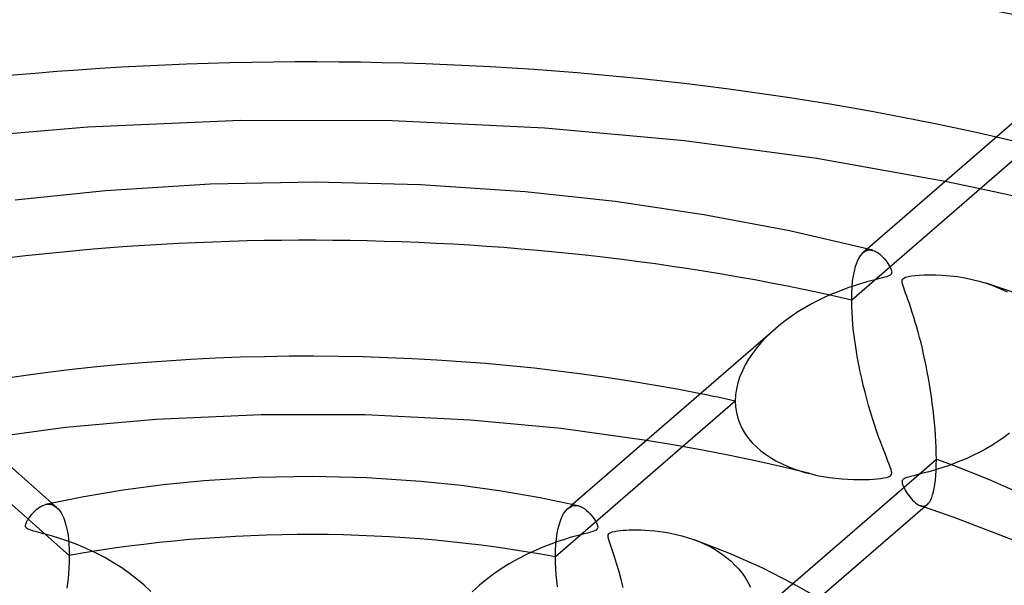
# Model space of a CAD drawing. Header units: millimetres. Extents: x -852 to 852, y -906 to 935.
# Tile 51 of 74: x -12 to 30, y 642 to 666. Entities that reach past the tile are written whole.
import ezdxf

# ---------------------------------------------------------------- set-up
doc = ezdxf.new("R2010")
doc.units = ezdxf.units.MM
doc.layers.add('HIDDEN', color=7, linetype='Continuous')
doc.layers.add('THICK', color=7, linetype='Continuous')

msp = doc.modelspace()

# ---------------------------------------------------------------- linework, layer by layer
at = {"layer": 'HIDDEN'}
for p, q in [((31.074, 661.07), (23.377, 654.404)), ((28.567, 659.263), (27.401, 659.503)), ((29.717, 659.014), (28.567, 659.263)), ((30.857, 658.755), (29.717, 659.014)), ((24.053, 656.603), (23.869, 656.445)), ((23.871, 656.446), (23.936, 656.494)), ((23.936, 656.494), (24.003, 656.529)), ((24.003, 656.529), (24.071, 656.551)), ((24.071, 656.551), (24.142, 656.56)), ((24.142, 656.56), (24.213, 656.558)), ((24.213, 656.558), (24.285, 656.544)), ((23.595, 656.007), (23.656, 656.15)), ((23.656, 656.15), (23.723, 656.27)), ((23.723, 656.27), (23.795, 656.369)), ((23.795, 656.369), (23.871, 656.446)), ((23.451, 655.444), (23.492, 655.654)), ((23.492, 655.654), (23.54, 655.842)), ((23.54, 655.842), (23.595, 656.007)), ((23.396, 654.961), (23.419, 655.212)), ((23.419, 655.212), (23.451, 655.444)), ((23.382, 654.692), (23.396, 654.961)), ((29.169, 655.131), (29.483, 655.019)), ((29.483, 655.019), (29.785, 654.893)), ((29.785, 654.893), (30.073, 654.753)), ((23.377, 654.404), (23.382, 654.692)), ((23.381, 654.148), (23.377, 654.404)), ((23.391, 653.883), (23.381, 654.148)), ((23.408, 653.61), (23.391, 653.883)), ((23.431, 653.331), (23.408, 653.61)), ((20.104, 653.183), (19.878, 652.981)), ((23.46, 653.049), (23.431, 653.331)), ((19.666, 652.773), (19.465, 652.558)), ((19.878, 652.981), (19.666, 652.773)), ((23.495, 652.765), (23.46, 653.049)), ((23.535, 652.48), (23.495, 652.765)), ((19.277, 652.334), (19.101, 652.103)), ((19.465, 652.558), (19.277, 652.334)), ((23.58, 652.194), (23.535, 652.48)), ((18.94, 651.864), (18.795, 651.619)), ((19.101, 652.103), (18.94, 651.864)), ((23.63, 651.905), (23.58, 652.194)), ((23.685, 651.615), (23.63, 651.905)), ((18.795, 651.619), (18.668, 651.366)), ((23.745, 651.322), (23.685, 651.615)), ((18.561, 651.109), (18.476, 650.849)), ((18.668, 651.366), (18.561, 651.109)), ((23.81, 651.03), (23.745, 651.322)), ((23.878, 650.737), (23.81, 651.03)), ((18.414, 650.587), (18.376, 650.324)), ((18.476, 650.849), (18.414, 650.587)), ((23.951, 650.444), (23.878, 650.737)), ((-10.322, 643.411), (-17.924, 650.156)), ((18.376, 650.324), (18.363, 650.061)), ((24.028, 650.155), (23.951, 650.444)), ((24.107, 649.87), (24.028, 650.155)), ((18.363, 650.061), (10.62, 643.356)), ((18.363, 650.061), (18.375, 649.808)), ((18.375, 649.808), (18.412, 649.561)), ((24.189, 649.59), (24.107, 649.87)), ((18.412, 649.561), (18.472, 649.322)), ((18.472, 649.322), (18.557, 649.089)), ((24.274, 649.315), (24.189, 649.59)), ((24.361, 649.045), (24.274, 649.315)), ((18.557, 649.089), (18.663, 648.866)), ((18.663, 648.866), (18.789, 648.654)), ((24.449, 648.781), (24.361, 649.045)), ((18.789, 648.654), (18.934, 648.454)), ((18.934, 648.454), (19.096, 648.265)), ((24.539, 648.524), (24.449, 648.781)), ((24.63, 648.274), (24.539, 648.524)), ((29.926, 648.498), (29.671, 648.321)), ((30.172, 648.684), (29.926, 648.498)), ((15.754, 648.167), (14.544, 648.368)), ((16.954, 647.95), (15.754, 648.167)), ((19.096, 648.265), (19.273, 648.088)), ((19.273, 648.088), (19.465, 647.922)), ((24.718, 648.04), (24.63, 648.274)), ((24.8, 647.829), (24.718, 648.04)), ((29.139, 647.996), (28.869, 647.85)), ((29.408, 648.154), (29.139, 647.996)), ((29.671, 648.321), (29.408, 648.154)), ((18.136, 647.718), (16.954, 647.95)), ((19.295, 647.473), (18.136, 647.718)), ((19.465, 647.922), (19.67, 647.768)), ((19.67, 647.768), (19.886, 647.625)), ((19.886, 647.625), (20.113, 647.493)), ((24.874, 647.642), (24.8, 647.829)), ((24.939, 647.478), (24.874, 647.642)), ((28.337, 647.594), (28.078, 647.483)), ((28.602, 647.716), (28.337, 647.594)), ((28.869, 647.85), (28.602, 647.716)), ((20.44, 647.212), (19.295, 647.473)), ((20.113, 647.493), (20.349, 647.372)), ((20.349, 647.372), (20.593, 647.261)), ((21.57, 646.937), (20.44, 647.212)), ((20.593, 647.261), (20.844, 647.162)), ((20.844, 647.162), (21.101, 647.072)), ((24.995, 647.337), (24.939, 647.478)), ((25.039, 647.218), (24.995, 647.337)), ((25.072, 647.119), (25.039, 647.218)), ((27.117, 647.138), (26.903, 647.073)), ((27.342, 647.21), (27.117, 647.138)), ((27.579, 647.292), (27.342, 647.21)), ((27.824, 647.382), (27.579, 647.292)), ((28.078, 647.483), (27.824, 647.382)), ((21.101, 647.072), (21.365, 646.992)), ((21.365, 646.992), (21.635, 646.921)), ((21.635, 646.921), (21.891, 646.863)), ((21.891, 646.863), (22.152, 646.813)), ((22.152, 646.813), (22.415, 646.772)), ((22.415, 646.772), (22.682, 646.738)), ((22.682, 646.738), (22.951, 646.712)), ((22.951, 646.712), (23.218, 646.694)), ((24.314, 646.699), (24.471, 646.712)), ((24.471, 646.712), (24.621, 646.728)), ((24.621, 646.728), (24.766, 646.75)), ((24.766, 646.75), (24.892, 646.777)), ((24.892, 646.777), (24.987, 646.809)), ((24.987, 646.809), (25.05, 646.847)), ((25.05, 646.847), (25.086, 646.893)), ((25.094, 647.03), (25.072, 647.119)), ((25.086, 646.893), (25.1, 646.953)), ((25.1, 646.953), (25.094, 647.03)), ((25.637, 646.717), (25.601, 646.692)), ((25.684, 646.741), (25.637, 646.717)), ((25.745, 646.764), (25.684, 646.741)), ((25.824, 646.789), (25.745, 646.764)), ((25.924, 646.817), (25.824, 646.789)), ((26.047, 646.849), (25.924, 646.817)), ((26.189, 646.884), (26.047, 646.849)), ((26.347, 646.923), (26.189, 646.884)), ((26.519, 646.967), (26.347, 646.923)), ((26.703, 647.017), (26.519, 646.967)), ((26.903, 647.073), (26.703, 647.017)), ((23.218, 646.694), (23.472, 646.683)), ((23.472, 646.683), (23.711, 646.68)), ((23.711, 646.68), (23.932, 646.682)), ((23.932, 646.682), (24.134, 646.689)), ((24.134, 646.689), (24.314, 646.699)), ((25.558, 646.635), (25.549, 646.6)), ((25.549, 646.6), (25.549, 646.56)), ((25.549, 646.56), (25.557, 646.513)), ((25.557, 646.513), (25.572, 646.461)), ((25.575, 646.665), (25.558, 646.635)), ((25.572, 646.461), (25.594, 646.405)), ((25.601, 646.692), (25.575, 646.665)), ((25.594, 646.405), (25.62, 646.348)), ((25.62, 646.348), (25.651, 646.289)), ((25.651, 646.289), (25.686, 646.226)), ((25.686, 646.226), (25.727, 646.158)), ((25.727, 646.158), (25.773, 646.087)), ((25.773, 646.087), (25.824, 646.014)), ((25.824, 646.014), (25.879, 645.94)), ((25.879, 645.94), (25.938, 645.868)), ((25.938, 645.868), (26, 645.799)), ((-11.347, 645.606), (-11.262, 645.619)), ((-11.262, 645.619), (-11.178, 645.62)), ((-11.178, 645.62), (-11.096, 645.607)), ((-11.096, 645.607), (-11.016, 645.58)), ((-11.07, 645.666), (-10.854, 645.475)), ((-11.016, 645.58), (-10.94, 645.539)), ((-10.94, 645.539), (-10.866, 645.485)), ((-10.866, 645.485), (-10.798, 645.42)), ((11.352, 645.604), (11.149, 645.428)), ((11.151, 645.43), (11.221, 645.482)), ((11.221, 645.482), (11.294, 645.522)), ((11.294, 645.522), (11.37, 645.548)), ((11.37, 645.548), (11.447, 645.56)), ((11.447, 645.56), (11.526, 645.56)), ((11.526, 645.56), (11.606, 645.547)), ((26, 645.799), (26.065, 645.734)), ((26.065, 645.734), (26.131, 645.676)), ((26.131, 645.676), (26.2, 645.626)), ((26.2, 645.626), (26.268, 645.585)), ((26.268, 645.585), (26.334, 645.557)), ((26.334, 645.557), (26.389, 645.543)), ((26.365, 645.547), (26.337, 645.557)), ((26.393, 645.538), (26.365, 645.547)), ((26.389, 645.543), (26.443, 645.538)), ((26.422, 645.528), (26.393, 645.538)), ((26.45, 645.519), (26.422, 645.528)), ((26.443, 645.538), (26.494, 645.542)), ((26.479, 645.51), (26.45, 645.519)), ((26.507, 645.5), (26.479, 645.51)), ((26.494, 645.542), (26.544, 645.556)), ((26.544, 645.556), (26.591, 645.579)), ((26.591, 645.579), (26.636, 645.612)), ((-10.798, 645.42), (-10.734, 645.342)), ((-10.734, 645.342), (-10.672, 645.249)), ((-10.672, 645.249), (-10.614, 645.141)), ((-10.614, 645.141), (-10.559, 645.018)), ((-10.559, 645.018), (-10.508, 644.879)), ((10.846, 644.951), (10.912, 645.103)), ((10.912, 645.103), (10.985, 645.234)), ((10.985, 645.234), (11.065, 645.343)), ((11.065, 645.343), (11.151, 645.43)), ((-10.508, 644.879), (-10.463, 644.722)), ((-10.463, 644.722), (-10.422, 644.548)), ((10.736, 644.583), (10.787, 644.777)), ((10.787, 644.777), (10.846, 644.951)), ((-10.422, 644.548), (-10.388, 644.356)), ((-10.388, 644.356), (-10.359, 644.144)), ((10.662, 644.138), (10.695, 644.369)), ((10.695, 644.369), (10.736, 644.583)), ((-10.359, 644.144), (-10.339, 643.913)), ((-10.339, 643.913), (-10.326, 643.669)), ((10.624, 643.63), (10.638, 643.891)), ((10.638, 643.891), (10.662, 644.138)), ((16.526, 644.116), (16.761, 644.027)), ((16.761, 644.027), (16.989, 643.929)), ((16.989, 643.929), (17.209, 643.823)), ((17.209, 643.823), (17.42, 643.709)), ((-10.326, 643.669), (-10.322, 643.411)), ((-10.322, 643.411), (-10.326, 643.15)), ((10.62, 643.356), (10.624, 643.63)), ((10.623, 643.111), (10.62, 643.356)), ((17.42, 643.709), (17.624, 643.586)), ((17.624, 643.586), (17.818, 643.454)), ((17.818, 643.454), (18.005, 643.314)), ((-10.326, 643.15), (-10.338, 642.879)), ((10.633, 642.857), (10.623, 643.111)), ((18.005, 643.314), (18.182, 643.164)), ((18.182, 643.164), (18.35, 643.005)), ((18.35, 643.005), (18.508, 642.835)), ((-10.358, 642.598), (-10.385, 642.307)), ((-10.338, 642.879), (-10.358, 642.598)), ((10.65, 642.597), (10.633, 642.857)), ((10.673, 642.334), (10.65, 642.597)), ((18.508, 642.835), (18.655, 642.655)), ((18.655, 642.655), (18.79, 642.465)), ((-10.385, 642.307), (-10.421, 642.008)), ((-6.803, 641.867), (-7.108, 642.151)), ((7.347, 642.136), (7.038, 641.855)), ((10.702, 642.072), (10.673, 642.334)), ((18.79, 642.465), (18.911, 642.264)), ((18.911, 642.264), (19.018, 642.053)), ((19.28, 640.856), (20.845, 642.211))]:
    msp.add_line(p, q, dxfattribs=at)
for centre, major_axis, start_param, end_param in [((0, 629.167), (-556.5, 0), -3.141592, -0.523599), ((0, 629.167), (-506.5, 0), -3.141592, -0.523599), ((0, 629.159), (80.965, 0), 1.108992, 2.022129), ((0, 629.159), (-70.985, 0), -2.023899, -2.00108), ((0, 629.159), (55.64, 0), 1.137182, 1.993938), ((0, 629.159), (-45.66, 0), -1.98467, -1.949022), ((0, 629.159), (30.315, 0), 1.21289, 1.918231)]:
    msp.add_ellipse(centre, major_axis=major_axis, ratio=0.5, start_param=start_param, end_param=end_param, dxfattribs=at)
at = {"layer": 'THICK'}
for p, q in [((32.782, 664.163), (24.053, 656.603)), ((-2.942, 662.127), (-9.517, 661.845)), ((3.59, 662.112), (-2.942, 662.127)), ((10.156, 661.802), (3.59, 662.112)), ((-9.517, 661.845), (-15.531, 661.326)), ((16.171, 661.255), (10.156, 661.802)), ((21.879, 660.489), (16.171, 661.255)), ((27.401, 659.503), (21.879, 660.489)), ((0.279, 659.473), (-4.256, 659.388)), ((4.812, 659.365), (0.279, 659.473)), ((-8.758, 659.111), (-12.654, 658.71)), ((-4.256, 659.388), (-8.758, 659.111)), ((9.307, 659.063), (4.812, 659.365)), ((13.195, 658.642), (9.307, 659.063)), ((17.002, 658.079), (13.195, 658.642)), ((20.705, 657.378), (17.002, 658.079)), ((24.281, 656.545), (20.705, 657.378)), ((24.285, 656.544), (24.362, 656.518)), ((24.362, 656.518), (24.438, 656.481)), ((24.438, 656.481), (24.511, 656.435)), ((24.511, 656.435), (24.583, 656.381)), ((24.583, 656.381), (24.652, 656.321)), ((24.652, 656.321), (24.717, 656.256)), ((24.717, 656.256), (24.779, 656.187)), ((24.779, 656.187), (24.837, 656.116)), ((24.837, 656.116), (24.891, 656.044)), ((24.891, 656.044), (24.94, 655.973)), ((24.94, 655.973), (24.983, 655.904)), ((24.983, 655.904), (25.021, 655.836)), ((25.021, 655.836), (25.053, 655.771)), ((25.053, 655.771), (25.078, 655.71)), ((25.078, 655.71), (25.094, 655.656)), ((25.094, 655.656), (25.101, 655.61)), ((24.195, 655.227), (24.034, 655.184)), ((24.337, 655.264), (24.195, 655.227)), ((24.471, 655.298), (24.337, 655.264)), ((24.596, 655.329), (24.471, 655.298)), ((24.708, 655.358), (24.596, 655.329)), ((24.807, 655.386), (24.708, 655.358)), ((24.888, 655.411), (24.807, 655.386)), ((24.952, 655.435), (24.888, 655.411)), ((25.002, 655.458), (24.952, 655.435)), ((25.041, 655.483), (25.002, 655.458)), ((25.069, 655.509), (25.041, 655.483)), ((25.088, 655.538), (25.069, 655.509)), ((25.098, 655.571), (25.088, 655.538)), ((25.101, 655.61), (25.098, 655.571)), ((25.549, 655.187), (25.552, 655.256)), ((25.552, 655.256), (25.577, 655.31)), ((25.577, 655.31), (25.624, 655.352)), ((25.624, 655.352), (25.699, 655.386)), ((25.699, 655.386), (25.808, 655.416)), ((25.808, 655.416), (25.948, 655.441)), ((25.948, 655.441), (26.106, 655.46)), ((26.106, 655.46), (26.284, 655.475)), ((26.284, 655.475), (26.496, 655.486)), ((26.496, 655.486), (26.737, 655.491)), ((26.737, 655.491), (27.004, 655.488)), ((27.004, 655.488), (27.295, 655.476)), ((27.295, 655.476), (27.605, 655.451)), ((27.605, 655.451), (27.931, 655.412)), ((27.931, 655.412), (28.253, 655.36)), ((28.253, 655.36), (28.567, 655.296)), ((28.567, 655.296), (28.873, 655.22)), ((28.873, 655.22), (29.169, 655.131)), ((22.963, 654.837), (22.707, 654.737)), ((23.208, 654.926), (22.963, 654.837)), ((23.438, 655.005), (23.208, 654.926)), ((23.654, 655.073), (23.438, 655.005)), ((23.853, 655.133), (23.654, 655.073)), ((24.034, 655.184), (23.853, 655.133)), ((25.563, 655.106), (25.549, 655.187)), ((25.588, 655.018), (25.563, 655.106)), ((25.617, 654.928), (25.588, 655.018)), ((25.654, 654.826), (25.617, 654.928)), ((25.697, 654.708), (25.654, 654.826)), ((30.818, 654.572), (29.169, 655.131)), ((21.883, 654.361), (21.601, 654.213)), ((22.165, 654.5), (21.883, 654.361)), ((22.44, 654.625), (22.165, 654.5)), ((22.707, 654.737), (22.44, 654.625)), ((25.746, 654.574), (25.697, 654.708)), ((25.801, 654.423), (25.746, 654.574)), ((25.861, 654.256), (25.801, 654.423)), ((21.328, 654.057), (21.064, 653.894)), ((21.601, 654.213), (21.328, 654.057)), ((25.924, 654.072), (25.861, 654.256)), ((25.989, 653.875), (25.924, 654.072)), ((20.563, 653.55), (20.328, 653.37)), ((20.809, 653.725), (20.563, 653.55)), ((21.064, 653.894), (20.809, 653.725)), ((26.054, 653.67), (25.989, 653.875)), ((26.118, 653.459), (26.054, 653.67)), ((-19.606, 653.241), (-11.07, 645.666)), ((20.092, 653.174), (11.352, 645.604)), ((20.328, 653.37), (20.104, 653.183)), ((26.181, 653.243), (26.118, 653.459)), ((26.243, 653.02), (26.181, 653.243)), ((26.304, 652.792), (26.243, 653.02)), ((26.363, 652.559), (26.304, 652.792)), ((26.42, 652.32), (26.363, 652.559)), ((26.476, 652.077), (26.42, 652.32)), ((26.53, 651.828), (26.476, 652.077)), ((26.583, 651.574), (26.53, 651.828)), ((26.633, 651.315), (26.583, 651.574)), ((26.681, 651.051), (26.633, 651.315)), ((26.727, 650.784), (26.681, 651.051)), ((26.77, 650.513), (26.727, 650.784)), ((26.811, 650.24), (26.77, 650.513)), ((26.849, 649.964), (26.811, 650.24)), ((26.883, 649.687), (26.849, 649.964)), ((26.915, 649.409), (26.883, 649.687)), ((-6.599, 649.265), (-10.49, 648.915)), ((-2.058, 649.472), (-6.599, 649.265)), ((2.425, 649.463), (-2.058, 649.472)), ((6.96, 649.24), (2.425, 649.463)), ((26.942, 649.132), (26.915, 649.409)), ((-10.49, 648.915), (-14.179, 648.425)), ((10.865, 648.873), (6.96, 649.24)), ((14.544, 648.368), (10.865, 648.873)), ((26.966, 648.856), (26.942, 649.132)), ((26.987, 648.583), (26.966, 648.856)), ((27.002, 648.316), (26.987, 648.583)), ((27.014, 648.056), (27.002, 648.316)), ((27.021, 647.804), (27.014, 648.056)), ((20.845, 642.211), (27.023, 647.561)), ((27.02, 647.307), (27.023, 647.561)), ((27.023, 647.561), (27.021, 647.804)), ((27.012, 647.07), (27.02, 647.307)), ((-2.199, 646.768), (-4.529, 646.626)), ((0.146, 646.811), (-2.199, 646.768)), ((2.491, 646.755), (0.146, 646.811)), ((4.818, 646.601), (2.491, 646.755)), ((26.98, 646.649), (26.998, 646.851)), ((26.998, 646.851), (27.012, 647.07)), ((-6.277, 646.453), (-7.999, 646.225)), ((-4.529, 646.626), (-6.277, 646.453)), ((6.561, 646.419), (4.818, 646.601)), ((8.277, 646.182), (6.561, 646.419)), ((26.897, 646.149), (26.929, 646.297)), ((26.929, 646.297), (26.957, 646.464)), ((26.957, 646.464), (26.98, 646.649)), ((-9.689, 645.942), (-11.34, 645.607)), ((-7.999, 646.225), (-9.689, 645.942)), ((9.961, 645.891), (8.277, 646.182)), ((11.603, 645.548), (9.961, 645.891)), ((26.781, 645.81), (26.823, 645.907)), ((26.823, 645.907), (26.862, 646.019)), ((26.862, 646.019), (26.897, 646.149)), ((-11.712, 645.412), (-11.644, 645.464)), ((-11.644, 645.464), (-11.572, 645.511)), ((-11.572, 645.511), (-11.498, 645.551)), ((-11.498, 645.551), (-11.422, 645.583)), ((-11.422, 645.583), (-11.347, 645.606)), ((11.606, 645.547), (11.7, 645.518)), ((11.7, 645.518), (11.79, 645.474)), ((11.79, 645.474), (11.878, 645.419)), ((26.639, 645.614), (21.973, 641.574)), ((27.788, 645.056), (26.507, 645.5)), ((26.636, 645.612), (26.688, 645.664)), ((26.688, 645.664), (26.736, 645.73)), ((26.736, 645.73), (26.781, 645.81)), ((-12.079, 644.993), (-12.041, 645.05)), ((-12.041, 645.05), (-11.998, 645.11)), ((-11.998, 645.11), (-11.949, 645.172)), ((-11.949, 645.172), (-11.896, 645.234)), ((-11.896, 645.234), (-11.839, 645.296)), ((-11.839, 645.296), (-11.777, 645.355)), ((-11.777, 645.355), (-11.712, 645.412)), ((11.878, 645.419), (11.962, 645.354)), ((11.962, 645.354), (12.041, 645.282)), ((12.041, 645.282), (12.115, 645.205)), ((12.115, 645.205), (12.182, 645.125)), ((12.182, 645.125), (12.244, 645.045)), ((12.244, 645.045), (12.297, 644.967)), ((30.524, 644), (27.788, 645.056)), ((-12.202, 644.711), (-12.191, 644.768)), ((-12.201, 644.664), (-12.202, 644.711)), ((-12.186, 644.625), (-12.201, 644.664)), ((-12.191, 644.768), (-12.169, 644.827)), ((-12.158, 644.591), (-12.186, 644.625)), ((-12.169, 644.827), (-12.142, 644.886)), ((-12.114, 644.559), (-12.158, 644.591)), ((-12.142, 644.886), (-12.112, 644.939)), ((-12.112, 644.939), (-12.079, 644.993)), ((12.297, 644.967), (12.344, 644.891)), ((12.344, 644.891), (12.383, 644.816)), ((12.383, 644.816), (12.413, 644.745)), ((12.413, 644.745), (12.432, 644.681)), ((12.438, 644.627), (12.43, 644.582)), ((12.432, 644.681), (12.438, 644.627)), ((-12.054, 644.53), (-12.114, 644.559)), ((-11.97, 644.499), (-12.054, 644.53)), ((-11.847, 644.463), (-11.97, 644.499)), ((-11.67, 644.415), (-11.847, 644.463)), ((-11.434, 644.353), (-11.67, 644.415)), ((-11.144, 644.273), (-11.434, 644.353)), ((-10.807, 644.172), (-11.144, 644.273)), ((-10.431, 644.047), (-10.807, 644.172)), ((11.257, 644.182), (11.006, 644.107)), ((11.475, 644.243), (11.257, 644.182)), ((11.671, 644.295), (11.475, 644.243)), ((11.846, 644.34), (11.671, 644.295)), ((11.997, 644.379), (11.846, 644.34)), ((12.123, 644.413), (11.997, 644.379)), ((12.226, 644.445), (12.123, 644.413)), ((12.307, 644.476), (12.226, 644.445)), ((12.367, 644.509), (12.307, 644.476)), ((12.407, 644.543), (12.367, 644.509)), ((12.43, 644.582), (12.407, 644.543)), ((12.884, 644.253), (12.892, 644.302)), ((12.89, 644.184), (12.884, 644.253)), ((12.913, 644.086), (12.89, 644.184)), ((12.892, 644.302), (12.913, 644.342)), ((12.913, 644.342), (12.947, 644.376)), ((12.947, 644.376), (12.997, 644.404)), ((12.997, 644.404), (13.064, 644.429)), ((13.064, 644.429), (13.157, 644.452)), ((13.157, 644.452), (13.275, 644.472)), ((13.275, 644.472), (13.404, 644.488)), ((13.404, 644.488), (13.534, 644.5)), ((13.534, 644.5), (13.659, 644.509)), ((13.659, 644.509), (13.794, 644.515)), ((13.794, 644.515), (13.946, 644.52)), ((13.946, 644.52), (14.111, 644.52)), ((14.111, 644.52), (14.289, 644.518)), ((14.289, 644.518), (14.479, 644.51)), ((14.479, 644.51), (14.681, 644.497)), ((14.681, 644.497), (14.892, 644.478)), ((14.892, 644.478), (15.112, 644.452)), ((15.112, 644.452), (15.341, 644.418)), ((15.341, 644.418), (15.577, 644.375)), ((15.577, 644.375), (15.818, 644.323)), ((15.818, 644.323), (16.06, 644.262)), ((16.06, 644.262), (16.296, 644.193)), ((16.296, 644.193), (16.526, 644.116)), ((-10.023, 643.895), (-10.431, 644.047)), ((-9.599, 643.718), (-10.023, 643.895)), ((10.076, 643.775), (9.716, 643.62)), ((10.413, 643.905), (10.076, 643.775)), ((10.724, 644.016), (10.413, 643.905)), ((11.006, 644.107), (10.724, 644.016)), ((12.955, 643.952), (12.913, 644.086)), ((13.015, 643.78), (12.955, 643.952)), ((13.089, 643.569), (13.015, 643.78)), ((18.081, 643.514), (16.559, 644.104)), ((-9.188, 643.525), (-9.599, 643.718)), ((-8.795, 643.321), (-9.188, 643.525)), ((-8.419, 643.105), (-8.795, 643.321)), ((9.343, 643.445), (8.978, 643.255)), ((9.716, 643.62), (9.343, 643.445)), ((13.174, 643.32), (13.089, 643.569)), ((13.266, 643.033), (13.174, 643.32)), ((19.515, 642.879), (18.081, 643.514)), ((-8.062, 642.879), (-8.419, 643.105)), ((8.625, 643.053), (8.284, 642.84)), ((8.978, 643.255), (8.625, 643.053)), ((13.361, 642.712), (13.266, 643.033)), ((-7.725, 642.644), (-8.062, 642.879)), ((-7.407, 642.402), (-7.725, 642.644)), ((7.957, 642.615), (7.644, 642.38)), ((8.284, 642.84), (7.957, 642.615)), ((13.453, 642.377), (13.361, 642.712)), ((20.861, 642.202), (19.515, 642.879)), ((-7.108, 642.151), (-7.407, 642.402)), ((7.644, 642.38), (7.347, 642.136)), ((13.538, 642.037), (13.453, 642.377)), ((22.04, 641.534), (20.861, 642.202))]:
    msp.add_line(p, q, dxfattribs=at)
for centre, major_axis, start_param, end_param in [((0, 633.498), (556.5, 0), 0, 2.617994), ((0, 633.498), (-501.5, 0), -3.141592, -0.523599), ((0, 629.159), (-70.985, 0), -2.00108, -1.150259), ((0, 629.159), (-45.66, 0), -1.949022, -1.201907), ((0, 629.159), (-45.66, 0), -2.91033, -2.20412)]:
    msp.add_ellipse(centre, major_axis=major_axis, ratio=0.5, start_param=start_param, end_param=end_param, dxfattribs=at)

doc.saveas('drawing.dxf')
